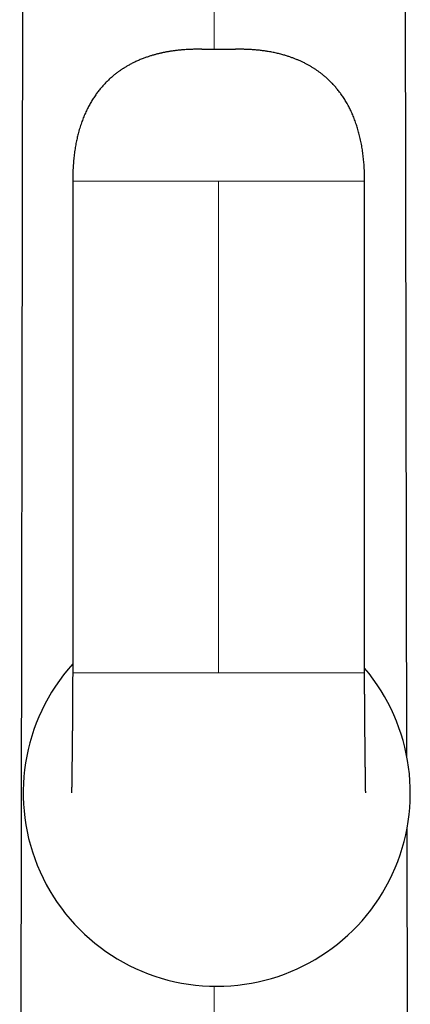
# Model space of a CAD drawing. Header units: millimetres. Extents: x 8 to 303, y 12 to 424.
# Tile 59 of 78: x 153 to 177, y 293 to 353. Entities that reach past the tile are written whole.
import ezdxf

# ---------------------------------------------------------------- set-up
doc = ezdxf.new("R2010")
doc.units = ezdxf.units.MM

msp = doc.modelspace()

# ---------------------------------------------------------------- linework, layer by layer
at = {"color": 7, "linetype": 'Continuous', "lineweight": 30}
for p, q in [((153.289, 387.206), (153.057, 254.334)), ((176.756, 307.759), (176.617, 387.206)), ((156.298, 343.034), (156.298, 312.934)), ((174.164, 312.934), (174.164, 343.034)), ((176.85, 254.03), (176.764, 303.432))]:
    msp.add_line(p, q, dxfattribs=at)
at = {"color": 252, "linetype": 'Continuous', "lineweight": 0}
for p, q in [((164.953, 351.088), (164.953, 387.206)), ((165.231, 343.034), (165.231, 312.934)), ((164.953, 252.671), (164.953, 293.732))]:
    msp.add_line(p, q, dxfattribs=at)
at = {"color": 7, "linetype": 'Continuous', "lineweight": 30}
for start, end in [(138.10861, 270), (270, 40.18455)]:
    msp.add_arc((165.115, 305.575), 11.844, start, end, dxfattribs=at)
for points, knots in [([(164.999, 351.088), (164.991, 351.088), (164.978, 351.088), (164.961, 351.088), (164.947, 351.088), (164.935, 351.088), (164.922, 351.088), (164.909, 351.088), (164.895, 351.088), (164.88, 351.088), (164.867, 351.089), (164.855, 351.089), (164.842, 351.089), (164.827, 351.089), (164.813, 351.089), (164.799, 351.09), (164.784, 351.09), (164.768, 351.09), (164.75, 351.091), (164.726, 351.091), (164.696, 351.092), (164.657, 351.093), (164.616, 351.094), (164.574, 351.096), (164.536, 351.097), (164.504, 351.098), (164.477, 351.099), (164.451, 351.1), (164.425, 351.101), (164.397, 351.102), (164.368, 351.102), (164.342, 351.103), (164.321, 351.104), (164.303, 351.104), (164.286, 351.105), (164.27, 351.105), (164.254, 351.106), (164.239, 351.106), (164.224, 351.106), (164.207, 351.107), (164.189, 351.107), (164.169, 351.108), (164.15, 351.108), (164.134, 351.108), (164.121, 351.108), (164.112, 351.108), (164.099, 351.109), (164.08, 351.109), (164.044, 351.109), (163.997, 351.11), (163.934, 351.11), (163.863, 351.11), (163.782, 351.109), (163.685, 351.107), (163.572, 351.105), (163.442, 351.1), (163.305, 351.093), (163.162, 351.084), (163.03, 351.074), (162.912, 351.064), (162.808, 351.054), (162.702, 351.042), (162.595, 351.03), (162.491, 351.016), (162.387, 351.002), (162.286, 350.986), (162.186, 350.97), (162.092, 350.953), (162.002, 350.937), (161.918, 350.921), (161.84, 350.904), (161.766, 350.889), (161.697, 350.873), (161.629, 350.858), (161.558, 350.841), (161.482, 350.822), (161.403, 350.801), (161.321, 350.779), (161.235, 350.755), (161.146, 350.729), (161.054, 350.7), (160.958, 350.669), (160.86, 350.636), (160.758, 350.601), (160.655, 350.563), (160.546, 350.521), (160.434, 350.475), (160.32, 350.427), (160.211, 350.378), (160.103, 350.328), (159.998, 350.277), (159.895, 350.224), (159.797, 350.172), (159.703, 350.12), (159.615, 350.07), (159.537, 350.023), (159.468, 349.981), (159.408, 349.943), (159.348, 349.904), (159.286, 349.863), (159.22, 349.819), (159.151, 349.77), (159.078, 349.718), (159.001, 349.661), (158.922, 349.6), (158.839, 349.534), (158.753, 349.463), (158.666, 349.388), (158.578, 349.31), (158.49, 349.227), (158.399, 349.14), (158.307, 349.047), (158.22, 348.954), (158.137, 348.863), (158.059, 348.774), (157.981, 348.68), (157.902, 348.582), (157.823, 348.48), (157.744, 348.373), (157.666, 348.262), (157.588, 348.146), (157.513, 348.029), (157.442, 347.911), (157.373, 347.793), (157.305, 347.67), (157.238, 347.543), (157.171, 347.41), (157.106, 347.271), (157.041, 347.128), (156.98, 346.981), (156.92, 346.831), (156.863, 346.679), (156.808, 346.52), (156.755, 346.356), (156.703, 346.186), (156.658, 346.023), (156.617, 345.868), (156.582, 345.721), (156.548, 345.57), (156.516, 345.415), (156.485, 345.255), (156.457, 345.091), (156.43, 344.923), (156.406, 344.75), (156.383, 344.573), (156.363, 344.39), (156.346, 344.203), (156.331, 344.014), (156.319, 343.824), (156.31, 343.634), (156.303, 343.438), (156.299, 343.237), (156.298, 343.102), (156.298, 343.034)], [0, 0, 0, 0, 0.001648, 0.002954, 0.003902, 0.004763, 0.005659, 0.006618, 0.007659, 0.008829, 0.009848, 0.010594, 0.011388, 0.012681, 0.013757, 0.014665, 0.015704, 0.016902, 0.018288, 0.019596, 0.022187, 0.024877, 0.028083, 0.031187, 0.034204, 0.036323, 0.038431, 0.040273, 0.042032, 0.044283, 0.046481, 0.048438, 0.050081, 0.051368, 0.052485, 0.053711, 0.054963, 0.056076, 0.057129, 0.058446, 0.05974, 0.061232, 0.062771, 0.063993, 0.064882, 0.065461, 0.065998, 0.067712, 0.06976, 0.073744, 0.078018, 0.083487, 0.089371, 0.095644, 0.104639, 0.11412, 0.124085, 0.13453, 0.145453, 0.152861, 0.16047, 0.16828, 0.176223, 0.183917, 0.191306, 0.199002, 0.206338, 0.213317, 0.219939, 0.226207, 0.232018, 0.23749, 0.242623, 0.24742, 0.252855, 0.258523, 0.264464, 0.270678, 0.277164, 0.283921, 0.290948, 0.298245, 0.305811, 0.313645, 0.321747, 0.329864, 0.339155, 0.348152, 0.356855, 0.365267, 0.374027, 0.382452, 0.390544, 0.398304, 0.405734, 0.412834, 0.418183, 0.42333, 0.428383, 0.433773, 0.439545, 0.445701, 0.452242, 0.459171, 0.466491, 0.474205, 0.482318, 0.490835, 0.49924, 0.508015, 0.517166, 0.526701, 0.53663, 0.544966, 0.553572, 0.562455, 0.571621, 0.581079, 0.590661, 0.600542, 0.61073, 0.621238, 0.630899, 0.640832, 0.651046, 0.661552, 0.67236, 0.683481, 0.694928, 0.706714, 0.718239, 0.730095, 0.742293, 0.754848, 0.767773, 0.781084, 0.791823, 0.802818, 0.814076, 0.825606, 0.837417, 0.849518, 0.861918, 0.874626, 0.887652, 0.901007, 0.914701, 0.928745, 0.942316, 0.956217, 0.970458, 0.985049, 1, 1, 1, 1]), ([(165.443, 351.088), (165.44, 351.088), (165.434, 351.088), (165.421, 351.088), (165.404, 351.088), (165.384, 351.089), (165.361, 351.089), (165.335, 351.089), (165.307, 351.09), (165.276, 351.09), (165.244, 351.09), (165.212, 351.09), (165.18, 351.09), (165.144, 351.089), (165.104, 351.089), (165.061, 351.088), (165.033, 351.088), (165.019, 351.088)], [0, 0, 0, 0, 0.068387, 0.129748, 0.185376, 0.237, 0.286764, 0.337054, 0.390183, 0.447381, 0.505993, 0.566285, 0.629022, 0.694884, 0.788546, 0.889951, 1, 1, 1, 1]), ([(165.686, 351.09), (165.685, 351.09), (165.677, 351.09), (165.664, 351.09), (165.647, 351.089), (165.632, 351.089), (165.617, 351.089), (165.603, 351.089), (165.589, 351.089), (165.577, 351.088), (165.563, 351.088), (165.547, 351.088), (165.531, 351.088), (165.514, 351.088), (165.499, 351.088), (165.484, 351.088), (165.467, 351.088), (165.454, 351.088), (165.448, 351.088)], [0, 0, 0, 0, 0.015621, 0.096945, 0.166172, 0.221097, 0.283895, 0.352164, 0.402956, 0.452626, 0.513582, 0.57697, 0.647862, 0.7195, 0.782463, 0.83925, 0.910494, 1, 1, 1, 1]), ([(174.164, 343.034), (174.164, 343.1), (174.163, 343.231), (174.159, 343.425), (174.153, 343.614), (174.144, 343.799), (174.133, 343.979), (174.12, 344.155), (174.104, 344.333), (174.085, 344.511), (174.064, 344.69), (174.04, 344.865), (174.014, 345.034), (173.985, 345.206), (173.953, 345.378), (173.918, 345.552), (173.88, 345.72), (173.84, 345.883), (173.799, 346.042), (173.756, 346.195), (173.711, 346.343), (173.662, 346.494), (173.61, 346.645), (173.554, 346.798), (173.496, 346.946), (173.437, 347.088), (173.378, 347.224), (173.317, 347.354), (173.256, 347.479), (173.195, 347.599), (173.129, 347.722), (173.058, 347.847), (172.982, 347.974), (172.907, 348.095), (172.831, 348.21), (172.755, 348.32), (172.677, 348.429), (172.597, 348.535), (172.515, 348.639), (172.434, 348.738), (172.353, 348.831), (172.274, 348.92), (172.196, 349.004), (172.116, 349.086), (172.036, 349.166), (171.954, 349.244), (171.872, 349.32), (171.79, 349.393), (171.689, 349.479), (171.569, 349.577), (171.429, 349.685), (171.286, 349.788), (171.141, 349.887), (170.994, 349.982), (170.844, 350.072), (170.686, 350.161), (170.519, 350.249), (170.344, 350.336), (170.167, 350.416), (169.989, 350.492), (169.809, 350.562), (169.628, 350.628), (169.468, 350.681), (169.33, 350.724), (169.212, 350.759), (169.089, 350.793), (168.962, 350.826), (168.831, 350.858), (168.697, 350.889), (168.558, 350.918), (168.416, 350.945), (168.239, 350.976), (168.029, 351.009), (167.786, 351.04), (167.541, 351.066), (167.34, 351.082), (167.184, 351.091), (167.075, 351.097), (166.97, 351.102), (166.869, 351.105), (166.773, 351.107), (166.683, 351.109), (166.604, 351.11), (166.537, 351.11), (166.481, 351.11), (166.435, 351.109), (166.399, 351.109), (166.372, 351.109), (166.344, 351.108), (166.316, 351.108), (166.287, 351.107), (166.258, 351.107), (166.231, 351.106), (166.206, 351.106), (166.184, 351.105), (166.163, 351.104), (166.143, 351.104), (166.124, 351.103), (166.104, 351.103), (166.083, 351.102), (166.064, 351.101), (166.043, 351.101), (166.02, 351.1), (165.997, 351.099), (165.974, 351.099), (165.953, 351.098), (165.933, 351.097), (165.912, 351.096), (165.893, 351.096), (165.876, 351.095), (165.859, 351.095), (165.84, 351.094), (165.824, 351.094), (165.807, 351.093), (165.791, 351.093), (165.774, 351.092), (165.757, 351.092), (165.741, 351.091), (165.726, 351.091), (165.712, 351.091), (165.701, 351.09), (165.688, 351.09), (165.674, 351.09), (165.659, 351.09), (165.647, 351.089), (165.636, 351.089), (165.626, 351.089), (165.613, 351.089), (165.601, 351.089), (165.589, 351.088), (165.576, 351.088), (165.559, 351.088), (165.543, 351.088), (165.527, 351.088), (165.509, 351.088), (165.488, 351.088), (165.472, 351.088), (165.463, 351.088)], [0, 0, 0, 0, 0.014456, 0.028571, 0.042356, 0.055818, 0.068968, 0.081814, 0.094364, 0.107838, 0.120975, 0.133785, 0.146279, 0.158467, 0.171719, 0.184614, 0.197165, 0.209382, 0.221278, 0.232864, 0.24415, 0.255147, 0.267346, 0.279194, 0.290706, 0.301893, 0.312768, 0.323154, 0.33326, 0.343094, 0.352666, 0.36373, 0.374447, 0.384829, 0.394888, 0.404634, 0.414077, 0.424043, 0.43367, 0.442966, 0.451941, 0.460602, 0.468957, 0.477011, 0.485531, 0.493709, 0.501761, 0.509784, 0.517779, 0.530707, 0.543579, 0.556402, 0.569187, 0.581939, 0.594666, 0.607375, 0.621594, 0.635794, 0.649944, 0.664048, 0.67811, 0.692136, 0.706127, 0.714808, 0.723772, 0.733034, 0.742597, 0.752463, 0.762449, 0.772731, 0.783311, 0.794174, 0.811926, 0.829759, 0.847671, 0.86566, 0.873761, 0.881798, 0.889498, 0.896835, 0.903809, 0.910418, 0.91666, 0.920996, 0.925106, 0.92888, 0.930943, 0.932889, 0.934844, 0.937091, 0.939042, 0.941239, 0.943613, 0.945113, 0.946772, 0.948507, 0.949915, 0.951211, 0.952782, 0.954429, 0.955822, 0.957224, 0.959022, 0.960855, 0.962502, 0.964004, 0.965531, 0.967118, 0.968542, 0.969737, 0.970943, 0.972355, 0.973726, 0.974672, 0.975895, 0.977368, 0.978454, 0.979505, 0.980828, 0.981742, 0.982537, 0.983394, 0.984455, 0.98565, 0.986596, 0.98721, 0.987916, 0.988917, 0.989902, 0.990584, 0.991567, 0.992804, 0.994206, 0.995146, 0.996427, 0.998057, 1, 1, 1, 1]), ([(156.298, 312.934), (156.298, 312.869), (156.298, 312.741), (156.297, 312.55), (156.297, 312.363), (156.297, 312.18), (156.296, 312.003), (156.295, 311.831), (156.294, 311.666), (156.294, 311.507), (156.293, 311.359), (156.292, 311.223), (156.291, 311.097), (156.29, 310.976), (156.29, 310.861), (156.289, 310.751), (156.288, 310.647), (156.287, 310.549), (156.287, 310.454), (156.286, 310.364), (156.285, 310.278), (156.285, 310.198), (156.284, 310.126), (156.283, 310.06), (156.283, 310.001), (156.282, 309.949), (156.282, 309.904), (156.282, 309.865), (156.281, 309.831), (156.281, 309.799), (156.281, 309.769), (156.281, 309.739), (156.28, 309.709), (156.28, 309.679), (156.28, 309.647), (156.279, 309.611), (156.279, 309.57), (156.279, 309.524), (156.278, 309.472), (156.278, 309.414), (156.277, 309.356), (156.277, 309.298), (156.276, 309.242), (156.275, 309.182), (156.275, 309.119), (156.274, 309.053), (156.273, 308.965), (156.272, 308.858), (156.271, 308.735), (156.27, 308.618), (156.268, 308.507), (156.267, 308.401), (156.266, 308.301), (156.265, 308.214), (156.264, 308.137), (156.264, 308.069), (156.263, 308.003), (156.262, 307.936), (156.261, 307.867), (156.26, 307.794), (156.26, 307.72), (156.259, 307.644), (156.258, 307.567), (156.257, 307.487), (156.256, 307.406), (156.255, 307.323), (156.254, 307.239), (156.253, 307.154), (156.252, 307.07), (156.251, 306.987), (156.25, 306.91), (156.249, 306.838), (156.248, 306.773), (156.247, 306.714), (156.246, 306.661), (156.246, 306.613), (156.245, 306.572), (156.245, 306.537), (156.244, 306.508), (156.244, 306.482), (156.244, 306.452), (156.243, 306.418), (156.243, 306.379), (156.242, 306.338), (156.242, 306.295), (156.241, 306.252), (156.24, 306.209), (156.24, 306.166), (156.239, 306.121), (156.239, 306.079), (156.238, 306.039), (156.238, 306.001), (156.237, 305.964), (156.237, 305.929), (156.236, 305.898), (156.236, 305.87), (156.235, 305.845), (156.235, 305.823), (156.235, 305.803), (156.235, 305.785), (156.234, 305.769), (156.234, 305.748), (156.234, 305.724), (156.233, 305.698), (156.233, 305.677), (156.233, 305.66), (156.233, 305.646), (156.232, 305.633), (156.232, 305.621), (156.232, 305.611), (156.232, 305.602), (156.232, 305.593), (156.232, 305.586), (156.232, 305.579), (156.231, 305.575), (156.231, 305.573), (156.231, 305.572)], [0, 0, 0, 0, 0.020218, 0.040157, 0.059742, 0.078903, 0.097581, 0.115406, 0.132671, 0.14934, 0.165381, 0.17915, 0.19238, 0.205056, 0.217166, 0.228701, 0.239651, 0.25001, 0.259772, 0.269577, 0.278685, 0.287093, 0.294799, 0.301801, 0.307992, 0.313503, 0.318333, 0.322483, 0.326016, 0.329229, 0.332442, 0.335656, 0.33887, 0.342084, 0.345299, 0.349144, 0.353533, 0.358523, 0.364113, 0.370301, 0.377086, 0.382834, 0.388947, 0.395424, 0.402263, 0.409462, 0.416894, 0.430976, 0.444478, 0.4574, 0.469747, 0.481522, 0.492729, 0.503373, 0.511344, 0.518972, 0.526375, 0.5341, 0.542211, 0.550707, 0.559583, 0.568498, 0.577761, 0.587368, 0.597317, 0.607605, 0.618231, 0.628948, 0.64029, 0.651157, 0.661556, 0.671493, 0.680974, 0.689041, 0.696753, 0.703992, 0.710651, 0.715477, 0.719947, 0.72406, 0.728006, 0.734023, 0.740507, 0.747461, 0.75489, 0.7628, 0.770372, 0.778543, 0.78732, 0.796717, 0.804544, 0.81277, 0.821406, 0.830414, 0.83822, 0.845616, 0.852597, 0.859156, 0.865289, 0.870987, 0.876297, 0.881621, 0.892021, 0.902805, 0.91399, 0.920776, 0.927791, 0.935403, 0.943675, 0.950782, 0.958339, 0.966358, 0.974854, 0.983844, 0.993171, 1, 1, 1, 1]), ([(174.23, 305.571), (174.23, 305.571), (174.23, 305.572), (174.23, 305.575), (174.23, 305.578), (174.23, 305.582), (174.23, 305.587), (174.23, 305.592), (174.23, 305.597), (174.23, 305.603), (174.23, 305.608), (174.23, 305.612), (174.229, 305.616), (174.229, 305.62), (174.229, 305.623), (174.229, 305.627), (174.229, 305.633), (174.229, 305.642), (174.229, 305.653), (174.229, 305.665), (174.228, 305.679), (174.228, 305.696), (174.228, 305.716), (174.228, 305.736), (174.227, 305.754), (174.227, 305.768), (174.227, 305.778), (174.227, 305.789), (174.227, 305.801), (174.226, 305.819), (174.226, 305.843), (174.225, 305.87), (174.225, 305.892), (174.225, 305.91), (174.225, 305.926), (174.224, 305.943), (174.224, 305.96), (174.224, 305.978), (174.223, 305.997), (174.223, 306.016), (174.223, 306.036), (174.223, 306.055), (174.222, 306.073), (174.222, 306.091), (174.222, 306.111), (174.221, 306.134), (174.221, 306.159), (174.221, 306.183), (174.22, 306.206), (174.22, 306.229), (174.22, 306.253), (174.219, 306.279), (174.219, 306.305), (174.219, 306.329), (174.218, 306.351), (174.218, 306.371), (174.218, 306.394), (174.217, 306.421), (174.217, 306.451), (174.216, 306.486), (174.216, 306.52), (174.215, 306.556), (174.215, 306.591), (174.215, 306.623), (174.214, 306.651), (174.214, 306.674), (174.214, 306.695), (174.213, 306.717), (174.213, 306.74), (174.213, 306.764), (174.212, 306.793), (174.212, 306.829), (174.211, 306.872), (174.211, 306.918), (174.21, 306.961), (174.21, 306.999), (174.209, 307.032), (174.209, 307.066), (174.208, 307.099), (174.208, 307.129), (174.208, 307.153), (174.207, 307.17), (174.207, 307.183), (174.207, 307.193), (174.207, 307.201), (174.207, 307.211), (174.207, 307.225), (174.206, 307.245), (174.206, 307.271), (174.206, 307.3), (174.205, 307.332), (174.205, 307.372), (174.204, 307.422), (174.204, 307.476), (174.203, 307.526), (174.202, 307.573), (174.202, 307.612), (174.202, 307.643), (174.201, 307.666), (174.201, 307.689), (174.201, 307.711), (174.201, 307.73), (174.2, 307.746), (174.2, 307.758), (174.2, 307.768), (174.2, 307.778), (174.2, 307.791), (174.2, 307.807), (174.2, 307.827), (174.199, 307.851), (174.199, 307.882), (174.198, 307.92), (174.198, 307.963), (174.197, 308.006), (174.197, 308.046), (174.197, 308.082), (174.196, 308.116), (174.196, 308.147), (174.196, 308.176), (174.195, 308.202), (174.195, 308.226), (174.195, 308.25), (174.194, 308.277), (174.194, 308.308), (174.194, 308.342), (174.193, 308.379), (174.193, 308.416), (174.193, 308.452), (174.192, 308.483), (174.192, 308.512), (174.192, 308.537), (174.191, 308.56), (174.191, 308.58), (174.191, 308.601), (174.191, 308.625), (174.19, 308.654), (174.19, 308.688), (174.19, 308.726), (174.189, 308.768), (174.189, 308.83), (174.188, 308.911), (174.187, 309.007), (174.186, 309.096), (174.185, 309.179), (174.185, 309.256), (174.184, 309.329), (174.183, 309.388), (174.183, 309.432), (174.183, 309.462), (174.182, 309.492), (174.182, 309.522), (174.182, 309.55), (174.182, 309.576), (174.181, 309.598), (174.181, 309.615), (174.181, 309.63), (174.181, 309.643), (174.181, 309.658), (174.181, 309.677), (174.181, 309.699), (174.18, 309.728), (174.18, 309.766), (174.18, 309.812), (174.179, 309.864), (174.178, 309.952), (174.177, 310.075), (174.176, 310.232), (174.175, 310.387), (174.174, 310.54), (174.173, 310.693), (174.172, 310.847), (174.171, 311.002), (174.17, 311.121), (174.17, 311.202), (174.169, 311.242), (174.169, 311.273), (174.169, 311.297), (174.169, 311.313), (174.169, 311.326), (174.169, 311.335), (174.169, 311.342), (174.169, 311.349), (174.169, 311.36), (174.169, 311.376), (174.168, 311.4), (174.168, 311.428), (174.168, 311.463), (174.168, 311.502), (174.168, 311.547), (174.167, 311.597), (174.167, 311.653), (174.167, 311.714), (174.167, 311.78), (174.166, 311.851), (174.166, 311.926), (174.166, 312.006), (174.165, 312.091), (174.165, 312.186), (174.165, 312.292), (174.164, 312.41), (174.164, 312.533), (174.164, 312.662), (174.164, 312.796), (174.164, 312.887), (174.164, 312.934)], [0, 0, 0, 0, 0.007637, 0.015212, 0.022245, 0.028751, 0.034743, 0.041164, 0.046909, 0.051994, 0.056432, 0.060089, 0.063172, 0.065697, 0.068071, 0.070513, 0.075505, 0.080753, 0.087327, 0.094047, 0.100627, 0.109227, 0.117597, 0.12586, 0.133979, 0.137267, 0.140494, 0.144036, 0.147961, 0.152265, 0.161048, 0.169746, 0.174804, 0.179398, 0.183493, 0.187308, 0.191499, 0.196089, 0.200213, 0.204485, 0.20886, 0.212982, 0.216778, 0.220373, 0.224269, 0.228965, 0.233983, 0.238662, 0.242887, 0.246736, 0.251166, 0.25575, 0.260481, 0.264942, 0.268138, 0.271472, 0.27516, 0.279201, 0.284462, 0.289862, 0.295239, 0.300592, 0.305922, 0.310971, 0.314764, 0.318059, 0.321009, 0.324047, 0.327209, 0.330586, 0.334205, 0.339576, 0.345381, 0.35157, 0.358144, 0.362307, 0.366613, 0.371063, 0.375484, 0.379288, 0.382423, 0.384416, 0.385995, 0.387158, 0.388008, 0.389192, 0.390827, 0.393383, 0.39659, 0.400407, 0.404299, 0.408099, 0.415296, 0.422137, 0.427669, 0.433183, 0.43878, 0.441448, 0.444134, 0.446838, 0.449473, 0.451716, 0.453537, 0.454935, 0.455912, 0.456957, 0.458435, 0.460309, 0.462603, 0.465318, 0.468455, 0.473242, 0.478394, 0.483213, 0.487682, 0.491799, 0.495562, 0.49897, 0.502306, 0.505208, 0.507724, 0.510347, 0.513211, 0.516694, 0.520478, 0.524566, 0.528843, 0.532755, 0.536226, 0.539257, 0.542083, 0.544514, 0.546568, 0.548708, 0.551362, 0.554531, 0.558146, 0.562261, 0.566875, 0.571633, 0.582534, 0.592825, 0.602498, 0.611149, 0.619242, 0.626993, 0.634475, 0.637747, 0.640963, 0.644125, 0.647231, 0.650282, 0.653051, 0.655358, 0.657203, 0.658584, 0.659853, 0.661467, 0.663429, 0.66574, 0.668398, 0.672623, 0.677507, 0.683029, 0.68872, 0.705271, 0.721589, 0.737666, 0.753497, 0.769319, 0.785236, 0.801236, 0.817282, 0.822116, 0.826249, 0.829683, 0.831801, 0.833528, 0.834865, 0.835812, 0.836279, 0.836944, 0.837859, 0.839699, 0.8421, 0.84506, 0.848577, 0.852648, 0.857271, 0.862459, 0.868194, 0.87447, 0.881281, 0.888619, 0.896332, 0.904536, 0.913221, 0.922376, 0.933869, 0.945983, 0.958689, 0.971954, 0.985738, 1, 1, 1, 1])]:
    msp.add_open_spline(points, degree=3, knots=knots, dxfattribs=at)
at = {"color": 252, "linetype": 'Continuous', "lineweight": 0}
for points, knots in [([(165.475, 351.088), (165.394, 351.088), (165.232, 351.088), (165.069, 351.088), (164.988, 351.088)], [0, 0, 0, 0, 0.50203, 1, 1, 1, 1]), ([(156.299, 343.034), (156.299, 343.034), (156.299, 343.034), (156.309, 343.034), (156.326, 343.034), (156.351, 343.034), (156.384, 343.034), (156.424, 343.034), (156.471, 343.034), (156.53, 343.034), (156.602, 343.034), (156.689, 343.034), (156.786, 343.034), (156.893, 343.034), (157.011, 343.034), (157.139, 343.034), (157.277, 343.034), (157.425, 343.034), (157.583, 343.034), (157.751, 343.034), (157.929, 343.034), (158.116, 343.034), (158.313, 343.034), (158.52, 343.034), (158.74, 343.034), (158.974, 343.034), (159.222, 343.034), (159.481, 343.034), (159.751, 343.034), (160.032, 343.034), (160.319, 343.034), (160.61, 343.034), (160.906, 343.034), (161.213, 343.034), (161.529, 343.034), (161.869, 343.034), (162.233, 343.034), (162.623, 343.034), (163.025, 343.034), (163.441, 343.034), (163.87, 343.034), (164.312, 343.034), (164.767, 343.034), (165.075, 343.034), (165.231, 343.034)], [0, 0, 0, 0, 0.0085741, 0.0199088, 0.0312356, 0.0425781, 0.0539599, 0.0654044, 0.0769354, 0.0885767, 0.1027242, 0.1171069, 0.131767, 0.146748, 0.162094, 0.1778668, 0.1941506, 0.2110193, 0.2285341, 0.2467452, 0.2656932, 0.2854139, 0.3059406, 0.3273031, 0.3495279, 0.3737077, 0.3988801, 0.4250669, 0.4522878, 0.4805607, 0.5099018, 0.5385581, 0.5681886, 0.598804, 0.6304142, 0.6630284, 0.7006243, 0.7394931, 0.7796454, 0.8210914, 0.8638407, 0.9079027, 0.9532863, 1, 1, 1, 1]), ([(165.231, 343.034), (165.379, 343.034), (165.672, 343.034), (166.106, 343.034), (166.527, 343.034), (166.937, 343.034), (167.335, 343.034), (167.714, 343.034), (168.074, 343.034), (168.417, 343.034), (168.749, 343.034), (169.072, 343.034), (169.395, 343.034), (169.719, 343.034), (170.043, 343.034), (170.354, 343.034), (170.652, 343.034), (170.939, 343.034), (171.213, 343.034), (171.475, 343.034), (171.718, 343.034), (171.942, 343.034), (172.149, 343.034), (172.346, 343.034), (172.533, 343.034), (172.71, 343.034), (172.878, 343.034), (173.036, 343.034), (173.185, 343.034), (173.323, 343.034), (173.451, 343.034), (173.569, 343.034), (173.676, 343.034), (173.773, 343.034), (173.86, 343.034), (173.931, 343.034), (173.99, 343.034), (174.038, 343.034), (174.078, 343.034), (174.111, 343.034), (174.136, 343.034), (174.153, 343.034), (174.163, 343.034), (174.163, 343.034), (174.163, 343.034)], [0, 0, 0, 0, 0.044424, 0.087646, 0.129674, 0.170515, 0.210177, 0.248669, 0.283897, 0.3181, 0.351285, 0.383461, 0.414637, 0.448263, 0.480669, 0.511871, 0.541885, 0.570731, 0.598429, 0.625, 0.650472, 0.672696, 0.694059, 0.714586, 0.734306, 0.753254, 0.771465, 0.78898, 0.805849, 0.822133, 0.837906, 0.853251, 0.868232, 0.882893, 0.897275, 0.911423, 0.923064, 0.934595, 0.94604, 0.957421, 0.968764, 0.980091, 0.991425, 1, 1, 1, 1]), ([(165.231, 312.934), (165.131, 312.934), (164.932, 312.934), (164.637, 312.934), (164.347, 312.934), (164.062, 312.934), (163.785, 312.934), (163.514, 312.934), (163.251, 312.934), (162.992, 312.934), (162.737, 312.934), (162.486, 312.934), (162.238, 312.934), (161.995, 312.934), (161.758, 312.934), (161.525, 312.934), (161.298, 312.934), (161.065, 312.934), (160.825, 312.934), (160.58, 312.934), (160.342, 312.934), (160.11, 312.934), (159.886, 312.934), (159.673, 312.934), (159.47, 312.934), (159.277, 312.934), (159.09, 312.934), (158.91, 312.934), (158.74, 312.934), (158.579, 312.934), (158.429, 312.934), (158.283, 312.934), (158.142, 312.934), (158.007, 312.934), (157.876, 312.934), (157.75, 312.934), (157.63, 312.934), (157.514, 312.934), (157.403, 312.934), (157.297, 312.934), (157.197, 312.934), (157.101, 312.934), (157.011, 312.934), (156.926, 312.934), (156.846, 312.934), (156.771, 312.934), (156.702, 312.934), (156.638, 312.934), (156.58, 312.934), (156.529, 312.934), (156.485, 312.934), (156.447, 312.934), (156.413, 312.934), (156.384, 312.934), (156.359, 312.934), (156.338, 312.934), (156.321, 312.934), (156.309, 312.934), (156.301, 312.934), (156.298, 312.934), (156.298, 312.934), (156.298, 312.934)], [0, 0, 0, 0, 0.029985, 0.059426, 0.088326, 0.116686, 0.144509, 0.171316, 0.197609, 0.22339, 0.248664, 0.273931, 0.298674, 0.322896, 0.346599, 0.369786, 0.392462, 0.414629, 0.439851, 0.464392, 0.488256, 0.511452, 0.533986, 0.555865, 0.575901, 0.595371, 0.614281, 0.632641, 0.650459, 0.666423, 0.681943, 0.697029, 0.711691, 0.725939, 0.739785, 0.753242, 0.766323, 0.779042, 0.791417, 0.803465, 0.815211, 0.826678, 0.837897, 0.848898, 0.859707, 0.870339, 0.880811, 0.891139, 0.901337, 0.911421, 0.920164, 0.928841, 0.937463, 0.94604, 0.954581, 0.963097, 0.971598, 0.980093, 0.988593, 0.997107, 1, 1, 1, 1]), ([(174.163, 312.934), (174.163, 312.934), (174.164, 312.934), (174.16, 312.934), (174.153, 312.934), (174.14, 312.934), (174.124, 312.934), (174.103, 312.934), (174.078, 312.934), (174.048, 312.934), (174.015, 312.934), (173.977, 312.934), (173.933, 312.934), (173.882, 312.934), (173.823, 312.934), (173.76, 312.934), (173.69, 312.934), (173.616, 312.934), (173.536, 312.934), (173.451, 312.934), (173.361, 312.934), (173.265, 312.934), (173.164, 312.934), (173.059, 312.934), (172.948, 312.934), (172.832, 312.934), (172.711, 312.934), (172.586, 312.934), (172.455, 312.934), (172.319, 312.934), (172.179, 312.934), (172.033, 312.934), (171.882, 312.934), (171.727, 312.934), (171.569, 312.934), (171.406, 312.934), (171.238, 312.934), (171.065, 312.934), (170.888, 312.934), (170.707, 312.934), (170.523, 312.934), (170.333, 312.934), (170.138, 312.934), (169.936, 312.934), (169.727, 312.934), (169.514, 312.934), (169.295, 312.934), (169.071, 312.934), (168.842, 312.934), (168.608, 312.934), (168.368, 312.934), (168.123, 312.934), (167.873, 312.934), (167.618, 312.934), (167.357, 312.934), (167.091, 312.934), (166.81, 312.934), (166.514, 312.934), (166.202, 312.934), (165.884, 312.934), (165.56, 312.934), (165.341, 312.934), (165.231, 312.934)], [0, 0, 0, 0, 0.002893, 0.011407, 0.019907, 0.028402, 0.036903, 0.045419, 0.05396, 0.062537, 0.071159, 0.079836, 0.088579, 0.098663, 0.108861, 0.119189, 0.129661, 0.140293, 0.151102, 0.162103, 0.173322, 0.184789, 0.196535, 0.208583, 0.220958, 0.233677, 0.246758, 0.260215, 0.274061, 0.288309, 0.302971, 0.318057, 0.333577, 0.349541, 0.365681, 0.382266, 0.399303, 0.416798, 0.434758, 0.452854, 0.471409, 0.490427, 0.509912, 0.530282, 0.551147, 0.572511, 0.594379, 0.616753, 0.639638, 0.663036, 0.686951, 0.711385, 0.736342, 0.761825, 0.787835, 0.814377, 0.841451, 0.871852, 0.902904, 0.934611, 0.966975, 1, 1, 1, 1])]:
    msp.add_open_spline(points, degree=3, knots=knots, dxfattribs=at)

doc.saveas('drawing.dxf')
